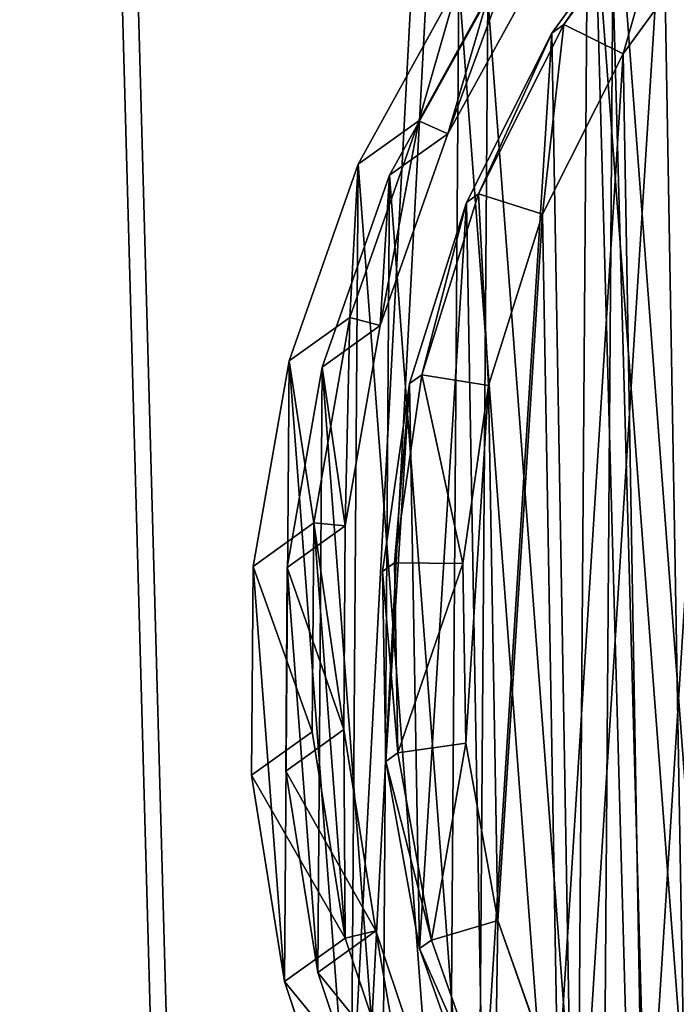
# Model space of a CAD drawing. Extents: x 4 to 698, y -308 to 195.
# Tile 30 of 256: x 478 to 499, y -218 to -187. Entities that reach past the tile are written whole.
import ezdxf

# ---------------------------------------------------------------- set-up
doc = ezdxf.new("R2010")
doc.units = 0
doc.header["$LTSCALE"] = 25.4
doc.layers.get('0').update_dxf_attribs({"color": 13, "linetype": 'CONTINUOUS'})

# ---------------------------------------------------------------- blocks, each defined once
blk = doc.blocks.new('DISK-III-7644_STL')
at = {"color": 7}
for p, q in [((499.152, -181.946, 249.453), (495.638, -186.789, 248.879)), ((499.152, -181.946, 249.453), (495.638, -186.789, 248.879)), ((495.258, -187.061, 253.501), (498.772, -182.218, 254.075)), ((495.258, -187.061, 253.501), (498.772, -182.218, 254.075)), ((497.505, -187.717, 246.968), (500.831, -183.134, 247.511)), ((497.505, -187.717, 246.968), (500.831, -183.134, 247.511)), ((495.638, -186.789, 248.879), (492.948, -192.137, 248.343)), ((495.638, -186.789, 248.879), (492.948, -192.137, 248.343)), ((495.638, -186.789, 248.879), (495.258, -187.061, 253.501)), ((495.638, -186.789, 248.879), (495.258, -187.061, 253.501)), ((497.505, -187.717, 246.968), (495.638, -186.789, 248.879)), ((497.505, -187.717, 246.968), (495.638, -186.789, 248.879)), ((492.567, -192.409, 252.965), (495.258, -187.061, 253.501)), ((492.567, -192.409, 252.965), (495.258, -187.061, 253.501)), ((494.959, -192.779, 246.461), (497.505, -187.717, 246.968)), ((494.959, -192.779, 246.461), (497.505, -187.717, 246.968)), ((492.948, -192.137, 248.343), (491.151, -197.852, 247.859)), ((492.948, -192.137, 248.343), (491.151, -197.852, 247.859)), ((492.948, -192.137, 248.343), (492.567, -192.409, 252.965)), ((492.948, -192.137, 248.343), (492.567, -192.409, 252.965)), ((494.959, -192.779, 246.461), (492.948, -192.137, 248.343)), ((494.959, -192.779, 246.461), (492.948, -192.137, 248.343)), ((490.77, -198.124, 252.481), (492.567, -192.409, 252.965)), ((490.77, -198.124, 252.481), (492.567, -192.409, 252.965)), ((493.258, -198.188, 246.002), (494.959, -192.779, 246.461)), ((493.258, -198.188, 246.002), (494.959, -192.779, 246.461)), ((491.151, -197.852, 247.859), (490.294, -203.787, 247.439)), ((491.151, -197.852, 247.859), (490.294, -203.787, 247.439)), ((491.151, -197.852, 247.859), (490.77, -198.124, 252.481)), ((491.151, -197.852, 247.859), (490.77, -198.124, 252.481)), ((493.258, -198.188, 246.002), (491.151, -197.852, 247.859)), ((493.258, -198.188, 246.002), (491.151, -197.852, 247.859)), ((489.913, -204.059, 252.061), (490.77, -198.124, 252.481)), ((489.913, -204.059, 252.061), (490.77, -198.124, 252.481)), ((492.447, -203.805, 245.605), (493.258, -198.188, 246.002)), ((492.447, -203.805, 245.605), (493.258, -198.188, 246.002)), ((490.294, -203.787, 247.439), (489.913, -204.059, 252.061)), ((490.294, -203.787, 247.439), (489.913, -204.059, 252.061)), ((490.294, -203.787, 247.439), (490.399, -209.787, 247.095)), ((492.447, -203.805, 245.605), (490.294, -203.787, 247.439)), ((490.294, -203.787, 247.439), (490.399, -209.787, 247.095)), ((492.447, -203.805, 245.605), (490.294, -203.787, 247.439)), ((492.546, -209.484, 245.279), (492.447, -203.805, 245.605)), ((492.546, -209.484, 245.279), (492.447, -203.805, 245.605)), ((490.019, -210.059, 251.717), (489.913, -204.059, 252.061)), ((490.019, -210.059, 251.717), (489.913, -204.059, 252.061)), ((492.546, -209.484, 245.279), (490.399, -209.787, 247.095)), ((492.546, -209.484, 245.279), (490.399, -209.787, 247.095)), ((493.554, -215.078, 245.033), (492.546, -209.484, 245.279)), ((493.554, -215.078, 245.033), (492.546, -209.484, 245.279)), ((490.399, -209.787, 247.095), (490.019, -210.059, 251.717)), ((490.399, -209.787, 247.095), (490.019, -210.059, 251.717)), ((490.399, -209.787, 247.095), (491.464, -215.697, 246.835)), ((490.399, -209.787, 247.095), (491.464, -215.697, 246.835)), ((491.083, -215.969, 251.457), (490.019, -210.059, 251.717)), ((491.083, -215.969, 251.457), (490.019, -210.059, 251.717)), ((493.554, -215.078, 245.033), (491.464, -215.697, 246.835)), ((493.554, -215.078, 245.033), (491.464, -215.697, 246.835)), ((495.444, -220.441, 244.873), (493.554, -215.078, 245.033)), ((495.444, -220.441, 244.873), (493.554, -215.078, 245.033)), ((491.464, -215.697, 246.835), (491.083, -215.969, 251.457)), ((491.464, -215.697, 246.835), (491.083, -215.969, 251.457)), ((491.464, -215.697, 246.835), (493.46, -221.364, 246.666)), ((491.464, -215.697, 246.835), (493.46, -221.364, 246.666)), ((493.08, -221.636, 251.287), (491.083, -215.969, 251.457)), ((493.08, -221.636, 251.287), (491.083, -215.969, 251.457))]:
    blk.add_line(p, q, dxfattribs=at)
at = {"color": 250}
for p, q in [((494.237, -184.064, 248.846), (491.061, -189.826, 248.246)), ((494.237, -184.064, 248.846), (491.061, -189.826, 248.246)), ((495.067, -184.62, 248.882), (491.971, -190.238, 248.296)), ((495.067, -184.62, 248.882), (491.971, -190.238, 248.296)), ((489.145, -191.196, 271.527), (492.321, -185.434, 272.127)), ((489.145, -191.196, 271.527), (492.321, -185.434, 272.127)), ((493.233, -185.932, 271.168), (490.137, -191.549, 270.582)), ((493.233, -185.932, 271.168), (490.137, -191.549, 270.582)), ((491.061, -189.826, 248.246), (488.878, -196.037, 247.7)), ((491.061, -189.826, 248.246), (488.878, -196.037, 247.7)), ((491.061, -189.826, 248.246), (489.145, -191.196, 271.527)), ((491.061, -189.826, 248.246), (489.145, -191.196, 271.527)), ((491.971, -190.238, 248.296), (489.842, -196.294, 247.765)), ((491.971, -190.238, 248.296), (489.842, -196.294, 247.765)), ((491.971, -190.238, 248.296), (490.137, -191.549, 270.582)), ((491.971, -190.238, 248.296), (490.137, -191.549, 270.582)), ((486.962, -197.407, 270.982), (489.145, -191.196, 271.527)), ((486.962, -197.407, 270.982), (489.145, -191.196, 271.527)), ((490.137, -191.549, 270.582), (488.008, -197.605, 270.051)), ((490.137, -191.549, 270.582), (488.008, -197.605, 270.051)), ((488.878, -196.037, 247.7), (486.962, -197.407, 270.982)), ((488.878, -196.037, 247.7), (486.962, -197.407, 270.982)), ((488.878, -196.037, 247.7), (487.746, -202.529, 247.225)), ((488.878, -196.037, 247.7), (487.746, -202.529, 247.225)), ((489.842, -196.294, 247.765), (488.008, -197.605, 270.051)), ((489.842, -196.294, 247.765), (488.008, -197.605, 270.051)), ((489.842, -196.294, 247.765), (488.739, -202.623, 247.302)), ((489.842, -196.294, 247.765), (488.739, -202.623, 247.302)), ((485.83, -203.898, 270.507), (486.962, -197.407, 270.982)), ((485.83, -203.898, 270.507), (486.962, -197.407, 270.982)), ((488.008, -197.605, 270.051), (486.905, -203.934, 269.588)), ((488.008, -197.605, 270.051), (486.905, -203.934, 269.588)), ((487.746, -202.529, 247.225), (485.83, -203.898, 270.507)), ((487.746, -202.529, 247.225), (485.83, -203.898, 270.507)), ((488.739, -202.623, 247.302), (486.905, -203.934, 269.588)), ((488.739, -202.623, 247.302), (486.905, -203.934, 269.588)), ((487.746, -202.529, 247.225), (487.698, -209.123, 246.833)), ((487.746, -202.529, 247.225), (487.698, -209.123, 246.833)), ((488.739, -202.623, 247.302), (488.692, -209.053, 246.919)), ((488.739, -202.623, 247.302), (488.692, -209.053, 246.919)), ((485.782, -210.493, 270.115), (485.83, -203.898, 270.507)), ((485.782, -210.493, 270.115), (485.83, -203.898, 270.507)), ((486.905, -203.934, 269.588), (486.858, -210.364, 269.206)), ((486.905, -203.934, 269.588), (486.858, -210.364, 269.206)), ((487.698, -209.123, 246.833), (485.782, -210.493, 270.115)), ((487.698, -209.123, 246.833), (485.782, -210.493, 270.115)), ((488.692, -209.053, 246.919), (486.858, -210.364, 269.206)), ((488.692, -209.053, 246.919), (486.858, -210.364, 269.206)), ((487.698, -209.123, 246.833), (488.734, -215.641, 246.535)), ((487.698, -209.123, 246.833), (488.734, -215.641, 246.535)), ((488.692, -209.053, 246.919), (489.702, -215.408, 246.629)), ((488.692, -209.053, 246.919), (489.702, -215.408, 246.629)), ((486.858, -210.364, 269.206), (487.868, -216.719, 268.915)), ((486.858, -210.364, 269.206), (487.868, -216.719, 268.915)), ((486.818, -217.011, 269.816), (485.782, -210.493, 270.115)), ((486.818, -217.011, 269.816), (485.782, -210.493, 270.115)), ((489.702, -215.408, 246.629), (487.868, -216.719, 268.915)), ((489.702, -215.408, 246.629), (487.868, -216.719, 268.915)), ((489.702, -215.408, 246.629), (491.742, -221.514, 246.437)), ((489.702, -215.408, 246.629), (491.742, -221.514, 246.437)), ((488.734, -215.641, 246.535), (486.818, -217.011, 269.816)), ((488.734, -215.641, 246.535), (486.818, -217.011, 269.816)), ((488.734, -215.641, 246.535), (490.827, -221.904, 246.339)), ((488.734, -215.641, 246.535), (490.827, -221.904, 246.339)), ((487.868, -216.719, 268.915), (489.908, -222.825, 268.724)), ((487.868, -216.719, 268.915), (489.908, -222.825, 268.724)), ((488.911, -223.274, 269.62), (486.818, -217.011, 269.816)), ((488.911, -223.274, 269.62), (486.818, -217.011, 269.816))]:
    blk.add_line(p, q, dxfattribs=at)
at = {"color": 39}
mesh = blk.add_polyface(dxfattribs=at)
corners = [(426.757, -193.918, 266.232), (427.641, -225.937, 264.421), (425.909, -209.957, 265.218), (430.163, -178.235, 267.435), (431.908, -241.444, 263.859), (436.04, -163.315, 268.796), (438.6, -256.076, 263.549), (444.235, -149.544, 270.281), (447.544, -269.455, 263.498), (454.535, -137.279, 271.85), (458.508, -281.235, 263.708), (466.674, -126.837, 273.464), (471.208, -291.109, 264.172), (480.337, -118.489, 275.08), (485.314, -298.822, 264.879), (495.171, -112.45, 276.656), (500.463, -304.174, 265.811), (510.792, -108.878, 278.152), (508.306, -305.92, 266.354), (516.261, -307.028, 266.943), (520.381, -206.748, 273.183), (526.794, -107.865, 279.528), (521.524, -204.294, 273.421), (523.741, -202.746, 273.695), (526.439, -202.521, 273.93), (528.895, -203.677, 274.064), (542.764, -109.437, 280.75), (530.45, -205.906, 274.061), (530.688, -208.609, 273.921), (532.299, -307.308, 268.247), (548.161, -305.008, 269.688), (558.287, -113.554, 281.786), (563.438, -300.188, 271.229), (572.962, -120.108, 282.608), (577.733, -292.971, 272.83), (586.409, -128.93, 283.196), (590.676, -283.545, 274.45), (598.279, -139.792, 283.534), (601.932, -272.154, 276.047), (608.265, -152.412, 283.613), (611.21, -259.094, 277.579), (616.109, -166.463, 283.432), (618.268, -244.702, 279.006), (621.607, -181.582, 282.995), (622.925, -229.351, 280.293), (624.616, -197.377, 282.313), (625.059, -213.438, 281.405), (520.619, -209.451, 273.043), (522.175, -211.68, 273.04), (524.63, -212.836, 273.174), (527.328, -212.611, 273.41), (529.546, -211.063, 273.683)]
mesh.append_faces([[corners[k] for k in face] for face in [(0, 1, 2), (44, 45, 46)]], dxfattribs={"vtx0": -1, "color": 39})
mesh.append_faces([[corners[k] for k in face] for face in [(1, 3, 4), (4, 5, 6), (6, 7, 8), (8, 9, 10), (10, 11, 12), (12, 13, 14), (14, 15, 16), (16, 17, 18), (18, 17, 19), (20, 21, 22), (22, 21, 23), (23, 21, 24), (24, 21, 25), (25, 26, 27), (27, 26, 28), (29, 26, 30), (30, 31, 32), (32, 33, 34), (34, 35, 36), (36, 37, 38), (38, 39, 40), (40, 41, 42), (42, 43, 44), (19, 47, 29), (47, 19, 20)]], dxfattribs={"vtx0": -1, "vtx1": -1, "color": 39})
mesh.append_faces([[corners[k] for k in face] for face in [(19, 17, 20), (28, 26, 29)]], dxfattribs={"vtx0": -1, "vtx1": -1, "vtx2": -1, "color": 39})
mesh.append_faces([[corners[k] for k in face] for face in [(1, 0, 3), (4, 3, 5), (6, 5, 7), (8, 7, 9), (10, 9, 11), (12, 11, 13), (14, 13, 15), (16, 15, 17), (20, 17, 21), (25, 21, 26), (30, 26, 31), (32, 31, 33), (34, 33, 35), (36, 35, 37), (38, 37, 39), (40, 39, 41), (42, 41, 43), (44, 43, 45), (29, 47, 48), (29, 48, 49), (29, 49, 50), (29, 50, 51), (29, 51, 28)]], dxfattribs={"vtx0": -1, "vtx2": -1, "color": 39})
mesh = blk.add_polyface(dxfattribs=at)
corners = [(515.769, -307.379, 272.913), (520.128, -209.802, 279.013), (519.89, -207.099, 279.152), (531.807, -307.66, 274.216), (521.683, -212.031, 279.01), (524.139, -213.187, 279.144), (526.837, -212.962, 279.379), (529.054, -211.415, 279.653), (530.197, -208.961, 279.891), (427.149, -226.288, 270.39), (426.266, -194.269, 272.201), (425.417, -210.308, 271.188), (429.672, -178.587, 273.404), (431.417, -241.795, 269.829), (435.549, -163.667, 274.766), (438.109, -256.428, 269.519), (443.743, -149.896, 276.251), (447.053, -269.807, 269.468), (454.043, -137.63, 277.82), (458.017, -281.586, 269.677), (466.182, -127.188, 279.433), (470.716, -291.46, 270.141), (479.846, -118.84, 281.049), (484.823, -299.173, 270.849), (494.68, -112.801, 282.625), (499.971, -304.526, 271.781), (510.3, -109.23, 284.121), (507.814, -306.271, 272.323), (526.303, -108.216, 285.498), (521.032, -204.645, 279.391), (523.25, -203.098, 279.664), (525.948, -202.872, 279.9), (528.404, -204.029, 280.034), (542.272, -109.788, 286.72), (529.959, -206.257, 280.03), (547.67, -305.36, 275.657), (557.796, -113.905, 287.755), (562.947, -300.539, 277.198), (572.471, -120.459, 288.577), (577.242, -293.322, 278.8), (585.918, -129.281, 289.165), (590.185, -283.896, 280.419), (597.788, -140.143, 289.503), (601.441, -272.506, 282.016), (607.774, -152.763, 289.583), (610.719, -259.445, 283.548), (615.618, -166.814, 289.401), (617.777, -245.053, 284.976), (621.115, -181.933, 288.964), (622.434, -229.702, 286.262), (624.125, -197.728, 288.283), (624.568, -213.79, 287.374)]
mesh.append_faces([[corners[k] for k in face] for face in [(9, 10, 11), (50, 49, 51)]], dxfattribs={"vtx0": -1, "color": 39})
mesh.append_faces([[corners[k] for k in face] for face in [(1, 3, 4), (4, 3, 5), (5, 3, 6), (6, 3, 7), (7, 3, 8), (10, 9, 12), (12, 13, 14), (14, 15, 16), (16, 17, 18), (18, 19, 20), (20, 21, 22), (22, 23, 24), (24, 25, 26), (26, 2, 28), (28, 32, 33), (33, 35, 36), (36, 37, 38), (38, 39, 40), (40, 41, 42), (42, 43, 44), (44, 45, 46), (46, 47, 48), (48, 49, 50)]], dxfattribs={"vtx0": -1, "vtx1": -1, "color": 39})
mesh.append_faces([[corners[k] for k in face] for face in [(26, 0, 2), (33, 8, 3)]], dxfattribs={"vtx0": -1, "vtx1": -1, "vtx2": -1, "color": 39})
mesh.append_faces([[corners[k] for k in face] for face in [(0, 1, 2), (1, 0, 3), (12, 9, 13), (14, 13, 15), (16, 15, 17), (18, 17, 19), (20, 19, 21), (22, 21, 23), (24, 23, 25), (26, 25, 27), (26, 27, 0), (28, 2, 29), (28, 29, 30), (28, 30, 31), (28, 31, 32), (33, 32, 34), (33, 34, 8), (33, 3, 35), (36, 35, 37), (38, 37, 39), (40, 39, 41), (42, 41, 43), (44, 43, 45), (46, 45, 47), (48, 47, 49)]], dxfattribs={"vtx0": -1, "vtx2": -1, "color": 39})
at = {"color": 250}
mesh = blk.add_polyface(dxfattribs=at)
corners = [(487.746, -202.529, 247.225), (488.739, -202.623, 247.302), (488.692, -209.053, 246.919), (488.878, -196.037, 247.7), (489.842, -196.294, 247.765), (491.061, -189.826, 248.246), (491.971, -190.238, 248.296), (494.237, -184.064, 248.846), (495.067, -184.62, 248.882), (498.319, -178.909, 249.485), (499.047, -179.594, 249.505), (503.196, -174.502, 250.146), (503.802, -175.297, 250.149), (508.734, -170.962, 250.81), (509.202, -171.846, 250.797), (514.783, -168.386, 251.459), (515.099, -169.334, 251.43), (521.177, -166.845, 252.076), (521.334, -167.832, 252.031), (527.743, -166.38, 252.644), (527.735, -167.378, 252.585), (534.129, -167.987, 253.075), (534.3, -167.005, 253.147), (540.34, -169.641, 253.489), (540.671, -168.701, 253.572), (546.2, -172.295, 253.815), (546.681, -171.423, 253.906), (551.549, -175.878, 254.045), (552.166, -175.097, 254.142), (556.24, -180.29, 254.171), (556.978, -179.622, 254.271), (560.145, -185.411, 254.191), (560.984, -184.876, 254.292), (563.159, -191.103, 254.105), (564.075, -190.713, 254.203), (565.199, -197.21, 253.913), (566.167, -196.977, 254.007), (566.21, -203.565, 253.622), (567.203, -203.494, 253.708), (567.155, -210.089, 253.316), (488.734, -215.641, 246.535), (487.698, -209.123, 246.833), (489.702, -215.408, 246.629), (490.827, -221.904, 246.339), (491.742, -221.514, 246.437), (493.918, -227.742, 246.25), (494.756, -227.206, 246.35), (497.924, -232.995, 246.271), (498.662, -232.328, 246.371), (502.735, -237.52, 246.4), (503.353, -236.74, 246.497), (508.221, -241.194, 246.636), (508.702, -240.322, 246.727), (514.231, -243.916, 246.97), (514.561, -242.976, 247.053), (520.602, -245.613, 247.395), (520.773, -244.63, 247.467), (527.159, -246.237, 247.898), (527.166, -245.239, 247.957), (533.725, -245.772, 248.465), (533.568, -244.786, 248.511), (539.802, -243.283, 249.112), (540.119, -244.231, 249.082), (545.7, -240.772, 249.745), (546.168, -241.655, 249.732), (551.1, -237.32, 250.393), (551.706, -238.116, 250.396), (555.854, -233.023, 251.037), (556.583, -233.708, 251.057), (559.834, -227.997, 251.66), (560.665, -228.553, 251.696), (562.931, -222.38, 252.246), (563.841, -222.792, 252.296), (565.06, -216.324, 252.777), (566.024, -216.58, 252.841), (566.163, -209.994, 253.24)]
mesh.append_faces([[corners[k] for k in face] for face in [(0, 40, 41)]], dxfattribs={"vtx0": -1, "color": 250})
mesh.append_faces([[corners[k] for k in face] for face in [(1, 3, 4), (4, 5, 6), (6, 7, 8), (8, 9, 10), (10, 11, 12), (12, 13, 14), (14, 15, 16), (16, 17, 18), (18, 19, 20), (20, 19, 21), (21, 22, 23), (23, 24, 25), (25, 26, 27), (27, 28, 29), (29, 30, 31), (31, 32, 33), (33, 34, 35), (35, 36, 37), (40, 42, 43), (43, 44, 45), (45, 46, 47), (47, 48, 49), (49, 50, 51), (51, 52, 53), (53, 54, 55), (55, 56, 57), (57, 58, 59), (59, 61, 62), (62, 63, 64), (64, 65, 66), (66, 67, 68), (68, 69, 70), (70, 71, 72), (72, 73, 74), (74, 75, 39)]], dxfattribs={"vtx0": -1, "vtx1": -1, "color": 250})
mesh.append_faces([[corners[k] for k in face] for face in [(40, 0, 2)]], dxfattribs={"vtx0": -1, "vtx1": -1, "vtx2": -1, "color": 250})
mesh.append_faces([[corners[k] for k in face] for face in [(0, 1, 2), (1, 0, 3), (4, 3, 5), (6, 5, 7), (8, 7, 9), (10, 9, 11), (12, 11, 13), (14, 13, 15), (16, 15, 17), (18, 17, 19), (21, 19, 22), (23, 22, 24), (25, 24, 26), (27, 26, 28), (29, 28, 30), (31, 30, 32), (33, 32, 34), (35, 34, 36), (37, 36, 38), (37, 38, 39), (40, 2, 42), (43, 42, 44), (45, 44, 46), (47, 46, 48), (49, 48, 50), (51, 50, 52), (53, 52, 54), (55, 54, 56), (57, 56, 58), (59, 58, 60), (59, 60, 61), (62, 61, 63), (64, 63, 65), (66, 65, 67), (68, 67, 69), (70, 69, 71), (72, 71, 73), (74, 73, 75), (39, 75, 37)]], dxfattribs={"vtx0": -1, "vtx2": -1, "color": 250})
mesh = blk.add_polyface(dxfattribs=at)
corners = [(486.818, -217.011, 269.816), (485.83, -203.898, 270.507), (485.782, -210.493, 270.115), (486.962, -197.407, 270.982), (488.911, -223.274, 269.62), (489.145, -191.196, 271.527), (492.002, -229.112, 269.531), (492.321, -185.434, 272.127), (496.008, -234.365, 269.552), (496.403, -180.279, 272.766), (500.819, -238.89, 269.681), (501.28, -175.872, 273.427), (506.305, -242.564, 269.917), (506.818, -172.332, 274.091), (512.315, -245.286, 270.251), (512.867, -169.756, 274.741), (518.685, -246.983, 270.676), (519.261, -168.215, 275.358), (525.243, -247.607, 271.179), (525.826, -167.75, 275.925), (531.808, -247.142, 271.747), (532.384, -168.374, 276.428), (538.203, -245.601, 272.364), (538.755, -170.071, 276.853), (544.252, -243.025, 273.013), (544.765, -172.793, 277.187), (549.79, -239.485, 273.677), (550.25, -176.467, 277.423), (554.666, -235.078, 274.338), (555.062, -180.992, 277.552), (558.748, -229.923, 274.977), (559.068, -186.245, 277.573), (561.924, -224.161, 275.577), (562.159, -192.083, 277.484), (564.108, -217.95, 276.123), (564.251, -198.346, 277.288), (565.239, -211.459, 276.598), (565.287, -204.864, 276.99)]
mesh.append_faces([[corners[k] for k in face] for face in [(0, 1, 2), (35, 36, 37)]], dxfattribs={"vtx0": -1, "color": 250})
mesh.append_faces([[corners[k] for k in face] for face in [(1, 0, 3), (3, 4, 5), (5, 6, 7), (7, 8, 9), (9, 10, 11), (11, 12, 13), (13, 14, 15), (15, 16, 17), (17, 18, 19), (19, 20, 21), (21, 22, 23), (23, 24, 25), (25, 26, 27), (27, 28, 29), (29, 30, 31), (31, 32, 33), (33, 34, 35)]], dxfattribs={"vtx0": -1, "vtx1": -1, "color": 250})
mesh.append_faces([[corners[k] for k in face] for face in [(3, 0, 4), (5, 4, 6), (7, 6, 8), (9, 8, 10), (11, 10, 12), (13, 12, 14), (15, 14, 16), (17, 16, 18), (19, 18, 20), (21, 20, 22), (23, 22, 24), (25, 24, 26), (27, 26, 28), (29, 28, 30), (31, 30, 32), (33, 32, 34), (35, 34, 36)]], dxfattribs={"vtx0": -1, "vtx2": -1, "color": 250})
mesh = blk.add_polyface(dxfattribs=at)
corners = [(486.905, -203.934, 269.588), (487.868, -216.719, 268.915), (486.858, -210.364, 269.206), (488.008, -197.605, 270.051), (489.908, -222.825, 268.724), (490.137, -191.549, 270.582), (492.922, -228.517, 268.637), (493.233, -185.932, 271.168), (496.828, -233.639, 268.657), (497.213, -180.906, 271.791), (501.519, -238.051, 268.783), (501.968, -176.608, 272.435), (506.867, -241.633, 269.013), (507.368, -173.157, 273.083), (512.727, -244.287, 269.339), (513.265, -170.646, 273.716), (518.939, -245.941, 269.753), (519.5, -169.143, 274.318), (525.332, -246.55, 270.243), (525.901, -168.69, 274.871), (531.733, -246.097, 270.797), (532.295, -169.298, 275.361), (537.968, -244.594, 271.398), (538.506, -170.952, 275.775), (543.866, -242.083, 272.031), (544.366, -173.607, 276.102), (549.265, -238.632, 272.679), (549.714, -177.189, 276.331), (554.02, -234.334, 273.323), (554.405, -181.601, 276.458), (558, -229.308, 273.946), (558.311, -186.723, 276.478), (561.097, -223.691, 274.532), (561.325, -192.415, 276.391), (563.225, -217.635, 275.063), (563.365, -198.521, 276.199), (564.328, -211.306, 275.527), (564.375, -204.876, 275.909)]
mesh.append_faces([[corners[k] for k in face] for face in [(0, 1, 2), (36, 35, 37)]], dxfattribs={"vtx0": -1, "color": 250})
mesh.append_faces([[corners[k] for k in face] for face in [(1, 3, 4), (4, 5, 6), (6, 7, 8), (8, 9, 10), (10, 11, 12), (12, 13, 14), (14, 15, 16), (16, 17, 18), (18, 19, 20), (20, 21, 22), (22, 23, 24), (24, 25, 26), (26, 27, 28), (28, 29, 30), (30, 31, 32), (32, 33, 34), (34, 35, 36)]], dxfattribs={"vtx0": -1, "vtx1": -1, "color": 250})
mesh.append_faces([[corners[k] for k in face] for face in [(1, 0, 3), (4, 3, 5), (6, 5, 7), (8, 7, 9), (10, 9, 11), (12, 11, 13), (14, 13, 15), (16, 15, 17), (18, 17, 19), (20, 19, 21), (22, 21, 23), (24, 23, 25), (26, 25, 27), (28, 27, 29), (30, 29, 31), (32, 31, 33), (34, 33, 35)]], dxfattribs={"vtx0": -1, "vtx2": -1, "color": 250})
at = {"color": 7}
mesh = blk.add_polyface(dxfattribs=at)
corners = [(490.019, -210.059, 251.717), (490.77, -198.124, 252.481), (489.913, -204.059, 252.061), (491.083, -215.969, 251.457), (492.567, -192.409, 252.965), (493.08, -221.636, 251.287), (495.258, -187.061, 253.501), (495.957, -226.913, 251.214), (498.772, -182.218, 254.075), (499.639, -231.664, 251.237), (503.019, -178.006, 254.673), (504.032, -235.765, 251.358), (507.888, -174.535, 255.278), (506.46, -237.538, 251.453), (509.021, -239.111, 251.571), (513.255, -171.894, 255.875), (514.477, -241.614, 251.873), (518.979, -170.151, 256.448), (520.26, -243.21, 252.255), (524.912, -169.352, 256.984), (526.219, -243.857, 252.708), (530.901, -169.517, 257.467), (532.199, -243.539, 253.219), (536.791, -170.642, 257.885), (538.047, -242.264, 253.775), (542.429, -172.698, 258.229), (543.61, -240.065, 254.362), (547.669, -175.632, 258.487), (548.745, -236.998, 254.965), (552.375, -179.367, 258.655), (553.318, -233.144, 255.568), (556.426, -183.808, 258.727), (557.211, -228.603, 256.156), (559.716, -188.838, 258.702), (560.324, -223.491, 256.713), (562.16, -194.328, 258.58), (562.575, -217.941, 257.225), (563.696, -200.135, 258.365), (563.906, -212.097, 257.678), (564.283, -206.11, 258.061)]
mesh.append_faces([[corners[k] for k in face] for face in [(0, 1, 2), (37, 38, 39)]], dxfattribs={"vtx0": -1, "color": 7})
mesh.append_faces([[corners[k] for k in face] for face in [(1, 3, 4), (4, 5, 6), (6, 7, 8), (8, 9, 10), (10, 11, 12), (12, 14, 15), (15, 16, 17), (17, 18, 19), (19, 20, 21), (21, 22, 23), (23, 24, 25), (25, 26, 27), (27, 28, 29), (29, 30, 31), (31, 32, 33), (33, 34, 35), (35, 36, 37)]], dxfattribs={"vtx0": -1, "vtx1": -1, "color": 7})
mesh.append_faces([[corners[k] for k in face] for face in [(1, 0, 3), (4, 3, 5), (6, 5, 7), (8, 7, 9), (10, 9, 11), (12, 11, 13), (12, 13, 14), (15, 14, 16), (17, 16, 18), (19, 18, 20), (21, 20, 22), (23, 22, 24), (25, 24, 26), (27, 26, 28), (29, 28, 30), (31, 30, 32), (33, 32, 34), (35, 34, 36), (37, 36, 38)]], dxfattribs={"vtx0": -1, "vtx2": -1, "color": 7})
mesh = blk.add_polyface(dxfattribs=at)
corners = [(493.258, -198.188, 246.002), (492.546, -209.484, 245.279), (492.447, -203.805, 245.605), (493.554, -215.078, 245.033), (494.959, -192.779, 246.461), (495.444, -220.441, 244.873), (497.505, -187.717, 246.968), (498.166, -225.436, 244.803), (500.831, -183.134, 247.511), (501.652, -229.932, 244.826), (504.85, -179.148, 248.077), (505.809, -233.814, 244.939), (509.459, -175.862, 248.649), (508.107, -235.492, 245.03), (510.531, -236.98, 245.142), (514.538, -173.362, 249.215), (515.696, -239.349, 245.427), (519.956, -171.713, 249.757), (521.169, -240.86, 245.789), (525.571, -170.956, 250.264), (526.808, -241.472, 246.217), (531.24, -171.113, 250.721), (532.469, -241.171, 246.701), (536.814, -172.178, 251.118), (538.003, -239.964, 247.227), (542.15, -174.124, 251.442), (543.268, -237.883, 247.783), (547.109, -176.9, 251.687), (548.128, -234.981, 248.354), (551.564, -180.436, 251.846), (552.456, -231.333, 248.925), (555.398, -184.638, 251.914), (556.141, -227.035, 249.481), (558.512, -189.399, 251.89), (559.087, -222.196, 250.008), (560.825, -194.595, 251.775), (561.217, -216.944, 250.492), (562.279, -200.092, 251.571), (562.477, -211.413, 250.921), (562.834, -205.746, 251.284)]
mesh.append_faces([[corners[k] for k in face] for face in [(0, 1, 2), (38, 37, 39)]], dxfattribs={"vtx0": -1, "color": 7})
mesh.append_faces([[corners[k] for k in face] for face in [(1, 0, 3), (3, 4, 5), (5, 6, 7), (7, 8, 9), (9, 10, 11), (11, 12, 13), (13, 12, 14), (14, 15, 16), (16, 17, 18), (18, 19, 20), (20, 21, 22), (22, 23, 24), (24, 25, 26), (26, 27, 28), (28, 29, 30), (30, 31, 32), (32, 33, 34), (34, 35, 36), (36, 37, 38)]], dxfattribs={"vtx0": -1, "vtx1": -1, "color": 7})
mesh.append_faces([[corners[k] for k in face] for face in [(3, 0, 4), (5, 4, 6), (7, 6, 8), (9, 8, 10), (11, 10, 12), (14, 12, 15), (16, 15, 17), (18, 17, 19), (20, 19, 21), (22, 21, 23), (24, 23, 25), (26, 25, 27), (28, 27, 29), (30, 29, 31), (32, 31, 33), (34, 33, 35), (36, 35, 37)]], dxfattribs={"vtx0": -1, "vtx2": -1, "color": 7})
mesh = blk.add_polyface(dxfattribs=at)
corners = [(498.772, -182.218, 254.075), (495.638, -186.789, 248.879), (495.258, -187.061, 253.501), (499.152, -181.946, 249.453)]
mesh.append_faces([[corners[k] for k in face] for face in [(0, 1, 2), (1, 0, 3)]], dxfattribs={"vtx0": -1, "color": 7})
mesh = blk.add_polyface(dxfattribs=at)
corners = [(499.152, -181.946, 249.453), (497.505, -187.717, 246.968), (495.638, -186.789, 248.879), (500.831, -183.134, 247.511)]
mesh.append_faces([[corners[k] for k in face] for face in [(0, 1, 2), (1, 0, 3)]], dxfattribs={"vtx0": -1, "color": 7})
at = {"color": 250}
mesh = blk.add_polyface(dxfattribs=at)
corners = [(492.321, -185.434, 272.127), (491.061, -189.826, 248.246), (489.145, -191.196, 271.527), (494.237, -184.064, 248.846)]
mesh.append_faces([[corners[k] for k in face] for face in [(0, 1, 2), (1, 0, 3)]], dxfattribs={"vtx0": -1, "color": 250})
mesh = blk.add_polyface(dxfattribs=at)
corners = [(491.971, -190.238, 248.296), (493.233, -185.932, 271.168), (490.137, -191.549, 270.582), (495.067, -184.62, 248.882)]
mesh.append_faces([[corners[k] for k in face] for face in [(0, 1, 2), (1, 0, 3)]], dxfattribs={"vtx0": -1, "color": 250})
at = {"color": 7}
mesh = blk.add_polyface(dxfattribs=at)
corners = [(495.258, -187.061, 253.501), (492.948, -192.137, 248.343), (492.567, -192.409, 252.965), (495.638, -186.789, 248.879)]
mesh.append_faces([[corners[k] for k in face] for face in [(0, 1, 2), (1, 0, 3)]], dxfattribs={"vtx0": -1, "color": 7})
mesh = blk.add_polyface(dxfattribs=at)
corners = [(495.638, -186.789, 248.879), (494.959, -192.779, 246.461), (492.948, -192.137, 248.343), (497.505, -187.717, 246.968)]
mesh.append_faces([[corners[k] for k in face] for face in [(0, 1, 2), (1, 0, 3)]], dxfattribs={"vtx0": -1, "color": 7})
at = {"color": 250}
mesh = blk.add_polyface(dxfattribs=at)
corners = [(489.145, -191.196, 271.527), (488.878, -196.037, 247.7), (486.962, -197.407, 270.982), (491.061, -189.826, 248.246)]
mesh.append_faces([[corners[k] for k in face] for face in [(0, 1, 2), (1, 0, 3)]], dxfattribs={"vtx0": -1, "color": 250})
mesh = blk.add_polyface(dxfattribs=at)
corners = [(489.842, -196.294, 247.765), (490.137, -191.549, 270.582), (488.008, -197.605, 270.051), (491.971, -190.238, 248.296)]
mesh.append_faces([[corners[k] for k in face] for face in [(0, 1, 2), (1, 0, 3)]], dxfattribs={"vtx0": -1, "color": 250})
at = {"color": 7}
mesh = blk.add_polyface(dxfattribs=at)
corners = [(492.567, -192.409, 252.965), (491.151, -197.852, 247.859), (490.77, -198.124, 252.481), (492.948, -192.137, 248.343)]
mesh.append_faces([[corners[k] for k in face] for face in [(0, 1, 2), (1, 0, 3)]], dxfattribs={"vtx0": -1, "color": 7})
mesh = blk.add_polyface(dxfattribs=at)
corners = [(492.948, -192.137, 248.343), (493.258, -198.188, 246.002), (491.151, -197.852, 247.859), (494.959, -192.779, 246.461)]
mesh.append_faces([[corners[k] for k in face] for face in [(0, 1, 2), (1, 0, 3)]], dxfattribs={"vtx0": -1, "color": 7})
at = {"color": 250}
mesh = blk.add_polyface(dxfattribs=at)
corners = [(486.962, -197.407, 270.982), (487.746, -202.529, 247.225), (485.83, -203.898, 270.507), (488.878, -196.037, 247.7)]
mesh.append_faces([[corners[k] for k in face] for face in [(0, 1, 2), (1, 0, 3)]], dxfattribs={"vtx0": -1, "color": 250})
mesh = blk.add_polyface(dxfattribs=at)
corners = [(488.739, -202.623, 247.302), (488.008, -197.605, 270.051), (486.905, -203.934, 269.588), (489.842, -196.294, 247.765)]
mesh.append_faces([[corners[k] for k in face] for face in [(0, 1, 2), (1, 0, 3)]], dxfattribs={"vtx0": -1, "color": 250})
at = {"color": 7}
mesh = blk.add_polyface(dxfattribs=at)
corners = [(490.77, -198.124, 252.481), (490.294, -203.787, 247.439), (489.913, -204.059, 252.061), (491.151, -197.852, 247.859)]
mesh.append_faces([[corners[k] for k in face] for face in [(0, 1, 2), (1, 0, 3)]], dxfattribs={"vtx0": -1, "color": 7})
mesh = blk.add_polyface(dxfattribs=at)
corners = [(491.151, -197.852, 247.859), (492.447, -203.805, 245.605), (490.294, -203.787, 247.439), (493.258, -198.188, 246.002)]
mesh.append_faces([[corners[k] for k in face] for face in [(0, 1, 2), (1, 0, 3)]], dxfattribs={"vtx0": -1, "color": 7})
at = {"color": 250}
mesh = blk.add_polyface(dxfattribs=at)
corners = [(485.83, -203.898, 270.507), (487.698, -209.123, 246.833), (485.782, -210.493, 270.115), (487.746, -202.529, 247.225)]
mesh.append_faces([[corners[k] for k in face] for face in [(0, 1, 2), (1, 0, 3)]], dxfattribs={"vtx0": -1, "color": 250})
mesh = blk.add_polyface(dxfattribs=at)
corners = [(488.692, -209.053, 246.919), (486.905, -203.934, 269.588), (486.858, -210.364, 269.206), (488.739, -202.623, 247.302)]
mesh.append_faces([[corners[k] for k in face] for face in [(0, 1, 2), (1, 0, 3)]], dxfattribs={"vtx0": -1, "color": 250})
at = {"color": 7}
mesh = blk.add_polyface(dxfattribs=at)
corners = [(489.913, -204.059, 252.061), (490.399, -209.787, 247.095), (490.019, -210.059, 251.717), (490.294, -203.787, 247.439)]
mesh.append_faces([[corners[k] for k in face] for face in [(0, 1, 2), (1, 0, 3)]], dxfattribs={"vtx0": -1, "color": 7})
mesh = blk.add_polyface(dxfattribs=at)
corners = [(492.447, -203.805, 245.605), (490.399, -209.787, 247.095), (490.294, -203.787, 247.439), (492.546, -209.484, 245.279)]
mesh.append_faces([[corners[k] for k in face] for face in [(0, 1, 2), (1, 0, 3)]], dxfattribs={"vtx0": -1, "color": 7})
at = {"color": 250}
mesh = blk.add_polyface(dxfattribs=at)
corners = [(485.782, -210.493, 270.115), (488.734, -215.641, 246.535), (486.818, -217.011, 269.816), (487.698, -209.123, 246.833)]
mesh.append_faces([[corners[k] for k in face] for face in [(0, 1, 2), (1, 0, 3)]], dxfattribs={"vtx0": -1, "color": 250})
mesh = blk.add_polyface(dxfattribs=at)
corners = [(489.702, -215.408, 246.629), (486.858, -210.364, 269.206), (487.868, -216.719, 268.915), (488.692, -209.053, 246.919)]
mesh.append_faces([[corners[k] for k in face] for face in [(0, 1, 2), (1, 0, 3)]], dxfattribs={"vtx0": -1, "color": 250})
at = {"color": 7}
mesh = blk.add_polyface(dxfattribs=at)
corners = [(492.546, -209.484, 245.279), (491.464, -215.697, 246.835), (490.399, -209.787, 247.095), (493.554, -215.078, 245.033)]
mesh.append_faces([[corners[k] for k in face] for face in [(0, 1, 2), (1, 0, 3)]], dxfattribs={"vtx0": -1, "color": 7})
mesh = blk.add_polyface(dxfattribs=at)
corners = [(490.019, -210.059, 251.717), (491.464, -215.697, 246.835), (491.083, -215.969, 251.457), (490.399, -209.787, 247.095)]
mesh.append_faces([[corners[k] for k in face] for face in [(0, 1, 2), (1, 0, 3)]], dxfattribs={"vtx0": -1, "color": 7})
mesh = blk.add_polyface(dxfattribs=at)
corners = [(493.554, -215.078, 245.033), (493.46, -221.364, 246.666), (491.464, -215.697, 246.835), (495.444, -220.441, 244.873)]
mesh.append_faces([[corners[k] for k in face] for face in [(0, 1, 2), (1, 0, 3)]], dxfattribs={"vtx0": -1, "color": 7})
at = {"color": 250}
mesh = blk.add_polyface(dxfattribs=at)
corners = [(491.742, -221.514, 246.437), (487.868, -216.719, 268.915), (489.908, -222.825, 268.724), (489.702, -215.408, 246.629)]
mesh.append_faces([[corners[k] for k in face] for face in [(0, 1, 2), (1, 0, 3)]], dxfattribs={"vtx0": -1, "color": 250})
mesh = blk.add_polyface(dxfattribs=at)
corners = [(486.818, -217.011, 269.816), (490.827, -221.904, 246.339), (488.911, -223.274, 269.62), (488.734, -215.641, 246.535)]
mesh.append_faces([[corners[k] for k in face] for face in [(0, 1, 2), (1, 0, 3)]], dxfattribs={"vtx0": -1, "color": 250})
at = {"color": 7}
mesh = blk.add_polyface(dxfattribs=at)
corners = [(491.083, -215.969, 251.457), (493.46, -221.364, 246.666), (493.08, -221.636, 251.287), (491.464, -215.697, 246.835)]
mesh.append_faces([[corners[k] for k in face] for face in [(0, 1, 2), (1, 0, 3)]], dxfattribs={"vtx0": -1, "color": 7})

msp = doc.modelspace()

# ---------------------------------------------------------------- block references
at = {"color": 0}
msp.add_blockref('DISK-III-7644_STL', (0, 0), dxfattribs=at)

doc.saveas('drawing.dxf')
